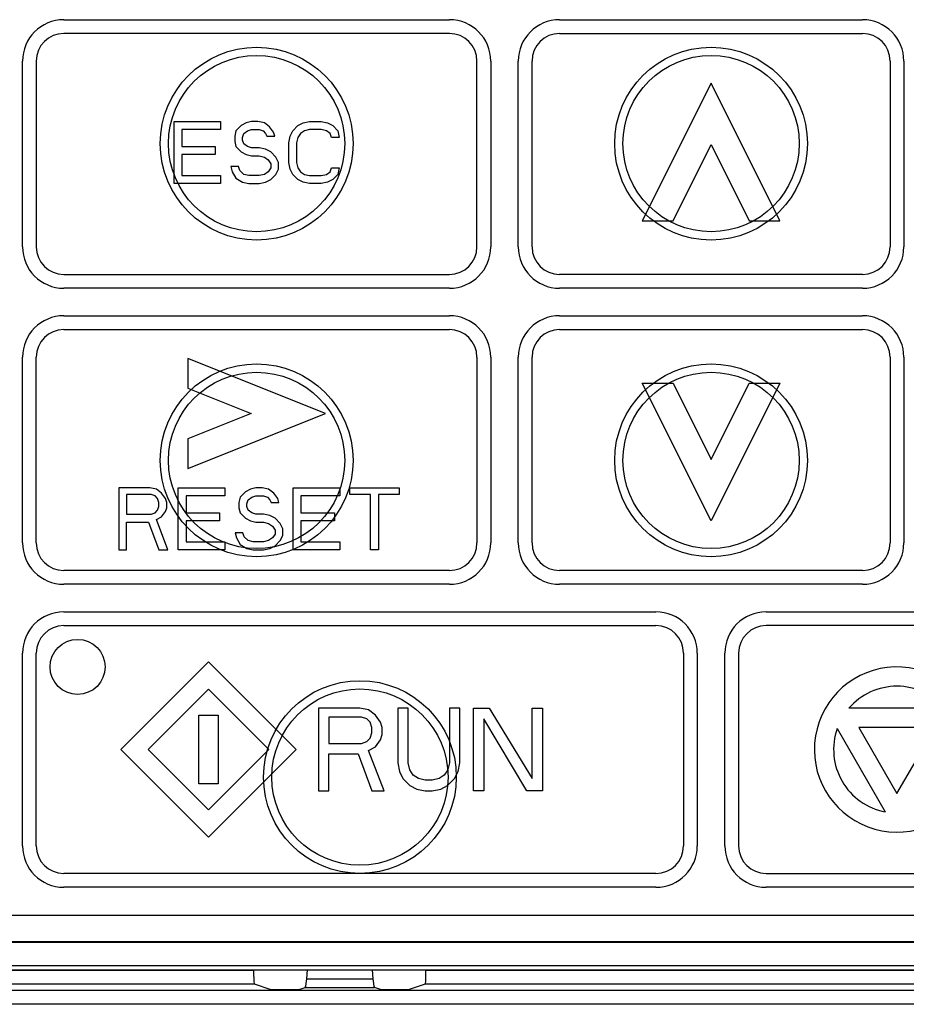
# Model space of a CAD drawing. Extents: x 29 to 422, y -226 to 287.
# Tile 53 of 63: x 194.17 to 197.39, y 141.83 to 145.41. Entities that reach past the tile are written whole.
import ezdxf

# ---------------------------------------------------------------- set-up
doc = ezdxf.new("R2010")
doc.units = 0
doc.header["$LTSCALE"] = 23.1
doc.layers.add('LAY0003', color=7, linetype='CONTINUOUS')

msp = doc.modelspace()

# ---------------------------------------------------------------- linework, layer by layer
at = {"layer": 'LAY0003', "color": 40, "linetype": 'CONTINUOUS'}
for p, q in [((194.3284, 145.4086), (195.7284, 145.4086)), ((196.1284, 145.4086), (197.2284, 145.4086)), ((195.7284, 145.3586), (194.3284, 145.3586)), ((196.1284, 145.3586), (197.2284, 145.3586)), ((194.1784, 144.5836), (194.1784, 145.2586)), ((194.2284, 145.2586), (194.2284, 144.5836)), ((195.8284, 144.5836), (195.8284, 145.2586)), ((195.8784, 145.2586), (195.8784, 144.5836)), ((195.9784, 144.5836), (195.9784, 145.2586)), ((196.0284, 144.5836), (196.0284, 145.2586)), ((197.3284, 145.2586), (197.3284, 144.5836)), ((197.3784, 145.2586), (197.3784, 144.5836)), ((196.6784, 145.1786), (196.4284, 144.6786)), ((196.9284, 144.6786), (196.6784, 145.1786)), ((194.7284, 145.0386), (194.8971, 145.0386)), ((194.7284, 144.8136), (194.7284, 145.0386)), ((194.8971, 145.0099), (194.7565, 145.0099)), ((194.7565, 145.0099), (194.7565, 144.9477)), ((194.8971, 145.0386), (194.8971, 145.0099)), ((194.9534, 145.0051), (194.9487, 144.986)), ((194.9721, 145.0243), (194.9534, 145.0051)), ((194.9909, 145.0338), (194.9721, 145.0243)), ((194.9815, 144.9955), (194.9956, 145.0051)), ((195.0096, 145.0386), (194.9909, 145.0338)), ((194.9956, 145.0051), (195.0096, 145.0099)), ((195.0331, 145.0386), (195.0096, 145.0386)), ((195.0096, 145.0099), (195.0378, 145.0099)), ((195.0565, 145.0338), (195.0331, 145.0386)), ((195.0378, 145.0099), (195.0518, 145.0051)), ((195.0518, 145.0051), (195.0612, 144.9955)), ((195.0753, 145.0195), (195.0565, 145.0338)), ((195.0893, 145.0003), (195.0753, 145.0195)), ((195.1503, 144.986), (195.1596, 145.0051)), ((195.1596, 145.0051), (195.1784, 145.0243)), ((195.1784, 145.0243), (195.1971, 145.0338)), ((195.2018, 145.0051), (195.1878, 144.9955)), ((195.1971, 145.0338), (195.2206, 145.0386)), ((195.2206, 145.0099), (195.2018, 145.0051)), ((195.2206, 145.0386), (195.2628, 145.0386)), ((195.2628, 145.0099), (195.2206, 145.0099)), ((195.2628, 145.0386), (195.2862, 145.0338)), ((195.2815, 145.0051), (195.2628, 145.0099)), ((195.2956, 144.9955), (195.2815, 145.0051)), ((195.2862, 145.0338), (195.3049, 145.0243)), ((195.3049, 145.0243), (195.3237, 145.0051)), ((195.3237, 145.0051), (195.3284, 144.9812)), ((194.9487, 144.986), (194.9487, 144.9668)), ((194.9768, 144.9812), (194.9815, 144.9955)), ((194.9768, 144.9716), (194.9768, 144.9812)), ((194.9815, 144.9573), (194.9768, 144.9716)), ((195.0612, 144.9955), (195.0659, 144.986)), ((195.0659, 144.986), (195.094, 144.986)), ((195.094, 144.986), (195.0893, 145.0003)), ((195.1456, 144.962), (195.1503, 144.986)), ((195.1784, 144.9812), (195.1737, 144.962)), ((195.1878, 144.9955), (195.1784, 144.9812)), ((195.3003, 144.9812), (195.2956, 144.9955)), ((195.3284, 144.9812), (195.3003, 144.9812)), ((194.7565, 144.9477), (194.8784, 144.9477)), ((194.8784, 144.9477), (194.8784, 144.919)), ((194.9487, 144.9668), (194.9534, 144.9477)), ((194.9534, 144.9477), (194.9721, 144.9285)), ((194.9956, 144.9477), (194.9815, 144.9573)), ((195.0096, 144.9429), (194.9956, 144.9477)), ((195.0378, 144.9429), (195.0096, 144.9429)), ((195.0612, 144.9381), (195.0378, 144.9429)), ((195.0799, 144.9285), (195.0612, 144.9381)), ((195.1456, 144.8902), (195.1456, 144.962)), ((195.1737, 144.962), (195.1737, 144.8902)), ((196.5402, 144.6786), (196.6784, 144.955)), ((196.6784, 144.955), (196.8166, 144.6786)), ((194.8784, 144.919), (194.7565, 144.919)), ((194.7565, 144.919), (194.7565, 144.8424)), ((194.9721, 144.9285), (194.9909, 144.919)), ((194.9909, 144.919), (195.0096, 144.9142)), ((195.0096, 144.9142), (195.0378, 144.9142)), ((195.0378, 144.9142), (195.0565, 144.9094)), ((195.0565, 144.9094), (195.0706, 144.8998)), ((195.0706, 144.8998), (195.0799, 144.8854)), ((195.0987, 144.9094), (195.0799, 144.9285)), ((195.1081, 144.8902), (195.0987, 144.9094)), ((194.9628, 144.8759), (194.9346, 144.8759)), ((194.9346, 144.8759), (194.9393, 144.8567)), ((194.9674, 144.8615), (194.9628, 144.8759)), ((195.0799, 144.8711), (195.0706, 144.8567)), ((195.0799, 144.8854), (195.0799, 144.8711)), ((195.0987, 144.8471), (195.1081, 144.8663)), ((195.1081, 144.8663), (195.1081, 144.8902)), ((195.1503, 144.8663), (195.1456, 144.8902)), ((195.1596, 144.8471), (195.1503, 144.8663)), ((195.1737, 144.8902), (195.1784, 144.8711)), ((195.1784, 144.8711), (195.1878, 144.8567)), ((195.2956, 144.8567), (195.3003, 144.8711)), ((195.3003, 144.8711), (195.3284, 144.8711)), ((195.3284, 144.8711), (195.3237, 144.8471)), ((194.7565, 144.8424), (194.8971, 144.8424)), ((194.8971, 144.8424), (194.8971, 144.8136)), ((194.9393, 144.8567), (194.9534, 144.8328)), ((194.9534, 144.8328), (194.9768, 144.8184)), ((194.9815, 144.8471), (194.9674, 144.8615)), ((195.0003, 144.8424), (194.9815, 144.8471)), ((195.0378, 144.8424), (195.0003, 144.8424)), ((195.0565, 144.8471), (195.0378, 144.8424)), ((195.0706, 144.8567), (195.0565, 144.8471)), ((195.0612, 144.8184), (195.0799, 144.828)), ((195.0799, 144.828), (195.0987, 144.8471)), ((195.1784, 144.828), (195.1596, 144.8471)), ((195.1971, 144.8184), (195.1784, 144.828)), ((195.1878, 144.8567), (195.2018, 144.8471)), ((195.2018, 144.8471), (195.2206, 144.8424)), ((195.2206, 144.8424), (195.2628, 144.8424)), ((195.2628, 144.8424), (195.2815, 144.8471)), ((195.2815, 144.8471), (195.2956, 144.8567)), ((195.3049, 144.828), (195.2862, 144.8184)), ((195.3237, 144.8471), (195.3049, 144.828)), ((194.8971, 144.8136), (194.7284, 144.8136)), ((194.9768, 144.8184), (195.0003, 144.8136)), ((195.0003, 144.8136), (195.0378, 144.8136)), ((195.0378, 144.8136), (195.0612, 144.8184)), ((195.2206, 144.8136), (195.1971, 144.8184)), ((195.2628, 144.8136), (195.2206, 144.8136)), ((195.2862, 144.8184), (195.2628, 144.8136)), ((196.4284, 144.6786), (196.5402, 144.6786)), ((196.8166, 144.6786), (196.9284, 144.6786)), ((194.3284, 144.4836), (195.7284, 144.4836)), ((197.2284, 144.4836), (196.1284, 144.4836)), ((195.7284, 144.4336), (194.3284, 144.4336)), ((197.2284, 144.4336), (196.1284, 144.4336)), ((194.3284, 144.3336), (195.7284, 144.3336)), ((196.1284, 144.3336), (197.2284, 144.3336)), ((194.3284, 144.2836), (195.7284, 144.2836)), ((196.1284, 144.2836), (197.2284, 144.2836)), ((194.1784, 143.5086), (194.1784, 144.1836)), ((194.2284, 143.5086), (194.2284, 144.1836)), ((195.8284, 144.1836), (195.8284, 143.5086)), ((195.8784, 144.1836), (195.8784, 143.5086)), ((195.9784, 143.5086), (195.9784, 144.1836)), ((196.0284, 143.5086), (196.0284, 144.1836)), ((197.3284, 144.1836), (197.3284, 143.5086)), ((197.3784, 144.1836), (197.3784, 143.5086)), ((195.2784, 143.9786), (194.7784, 144.1786)), ((194.7784, 144.1786), (194.7784, 144.0709)), ((196.4284, 144.0886), (196.5402, 144.0886)), ((196.6784, 143.5886), (196.4284, 144.0886)), ((196.5402, 144.0886), (196.6784, 143.8122)), ((196.6784, 143.8122), (196.8166, 144.0886)), ((196.9284, 144.0886), (196.6784, 143.5886)), ((196.8166, 144.0886), (196.9284, 144.0886)), ((194.7784, 144.0709), (195.0091, 143.9786)), ((195.0091, 143.9786), (194.7784, 143.8863)), ((194.7784, 143.7786), (195.2784, 143.9786)), ((194.7784, 143.8863), (194.7784, 143.7786)), ((194.6409, 143.7086), (194.5284, 143.7086)), ((194.5284, 143.7086), (194.5284, 143.4836)), ((194.6456, 143.6847), (194.5565, 143.6847)), ((194.5565, 143.6847), (194.5565, 143.6129)), ((194.6643, 143.7038), (194.6409, 143.7086)), ((194.6596, 143.6799), (194.6456, 143.6847)), ((194.6831, 143.6895), (194.6643, 143.7038)), ((194.6971, 143.6703), (194.6831, 143.6895)), ((194.744, 143.7086), (194.9128, 143.7086)), ((194.744, 143.4836), (194.744, 143.7086)), ((194.9128, 143.7086), (194.9128, 143.6799)), ((194.9878, 143.6943), (194.969, 143.6751)), ((195.0065, 143.7038), (194.9878, 143.6943)), ((195.0253, 143.7086), (195.0065, 143.7038)), ((195.0487, 143.7086), (195.0253, 143.7086)), ((195.0721, 143.7038), (195.0487, 143.7086)), ((195.0909, 143.6895), (195.0721, 143.7038)), ((195.1049, 143.6703), (195.0909, 143.6895)), ((195.1612, 143.7086), (195.3299, 143.7086)), ((195.1612, 143.4836), (195.1612, 143.7086)), ((195.3299, 143.7086), (195.3299, 143.6799)), ((195.3674, 143.7086), (195.5456, 143.7086)), ((195.3674, 143.6847), (195.3674, 143.7086)), ((195.4424, 143.6847), (195.3674, 143.6847)), ((195.4424, 143.4836), (195.4424, 143.6847)), ((195.5456, 143.6847), (195.4706, 143.6847)), ((195.4706, 143.6847), (195.4706, 143.4836)), ((195.5456, 143.7086), (195.5456, 143.6847)), ((194.669, 143.6703), (194.6596, 143.6799)), ((194.6737, 143.656), (194.669, 143.6703)), ((194.6737, 143.6416), (194.6737, 143.656)), ((194.7018, 143.656), (194.6971, 143.6703)), ((194.7018, 143.6368), (194.7018, 143.656)), ((194.9128, 143.6799), (194.7721, 143.6799)), ((194.7721, 143.6799), (194.7721, 143.6174)), ((194.969, 143.6751), (194.9643, 143.656)), ((194.9643, 143.656), (194.9643, 143.6368)), ((194.9924, 143.6512), (194.9971, 143.6655)), ((194.9924, 143.6416), (194.9924, 143.6512)), ((194.9971, 143.6655), (195.0112, 143.6751)), ((195.0112, 143.6751), (195.0253, 143.6799)), ((195.0253, 143.6799), (195.0534, 143.6799)), ((195.0534, 143.6799), (195.0674, 143.6751)), ((195.0674, 143.6751), (195.0768, 143.6655)), ((195.0768, 143.6655), (195.0815, 143.656)), ((195.0815, 143.656), (195.1096, 143.656)), ((195.1096, 143.656), (195.1049, 143.6703)), ((195.3299, 143.6799), (195.1893, 143.6799)), ((195.1893, 143.6799), (195.1893, 143.6177)), ((194.5565, 143.6129), (194.6456, 143.6129)), ((194.6456, 143.6129), (194.6596, 143.6177)), ((194.6596, 143.6177), (194.669, 143.6273)), ((194.669, 143.6273), (194.6737, 143.6416)), ((194.6831, 143.6033), (194.6971, 143.6225)), ((194.6971, 143.6225), (194.7018, 143.6368)), ((194.772, 143.6177), (194.894, 143.6177)), ((194.894, 143.6177), (194.894, 143.589)), ((194.9643, 143.6368), (194.969, 143.6177)), ((194.969, 143.6177), (194.9878, 143.5985)), ((194.9971, 143.6273), (194.9924, 143.6416)), ((195.0112, 143.6177), (194.9971, 143.6273)), ((195.0253, 143.6129), (195.0112, 143.6177)), ((195.0534, 143.6129), (195.0253, 143.6129)), ((195.0768, 143.6081), (195.0534, 143.6129)), ((195.1893, 143.6177), (195.3112, 143.6177)), ((195.3112, 143.6177), (195.3112, 143.589)), ((194.5565, 143.5842), (194.6362, 143.5842)), ((194.5565, 143.4836), (194.5565, 143.5842)), ((194.6362, 143.5842), (194.6737, 143.4836)), ((194.6643, 143.5937), (194.6831, 143.6033)), ((194.7065, 143.4836), (194.6643, 143.5937)), ((194.894, 143.589), (194.7721, 143.589)), ((194.7721, 143.589), (194.7721, 143.5124)), ((194.9878, 143.5985), (195.0065, 143.589)), ((195.0065, 143.589), (195.0253, 143.5842)), ((195.0253, 143.5842), (195.0534, 143.5842)), ((195.0534, 143.5842), (195.0721, 143.5794)), ((195.0721, 143.5794), (195.0862, 143.5698)), ((195.0956, 143.5985), (195.0768, 143.6081)), ((195.1143, 143.5794), (195.0956, 143.5985)), ((195.1237, 143.5602), (195.1143, 143.5794)), ((195.3112, 143.589), (195.1893, 143.589)), ((195.1893, 143.589), (195.1893, 143.5124)), ((194.9784, 143.5459), (194.9503, 143.5459)), ((194.9503, 143.5459), (194.9549, 143.5267)), ((194.9831, 143.5315), (194.9784, 143.5459)), ((195.0862, 143.5698), (195.0956, 143.5554)), ((195.0956, 143.5411), (195.0862, 143.5267)), ((195.0956, 143.5554), (195.0956, 143.5411)), ((195.1237, 143.5363), (195.1237, 143.5602)), ((194.7721, 143.5124), (194.9128, 143.5124)), ((194.9128, 143.5124), (194.9128, 143.4836)), ((194.9549, 143.5267), (194.969, 143.5028)), ((194.9971, 143.5171), (194.9831, 143.5315)), ((195.0159, 143.5124), (194.9971, 143.5171)), ((195.0534, 143.5124), (195.0159, 143.5124)), ((195.0721, 143.5171), (195.0534, 143.5124)), ((195.0862, 143.5267), (195.0721, 143.5171)), ((195.0956, 143.498), (195.1143, 143.5171)), ((195.1143, 143.5171), (195.1237, 143.5363)), ((195.1893, 143.5124), (195.3299, 143.5124)), ((195.3299, 143.5124), (195.3299, 143.4836)), ((194.5284, 143.4836), (194.5565, 143.4836)), ((194.6737, 143.4836), (194.7065, 143.4836)), ((194.9128, 143.4836), (194.744, 143.4836)), ((194.969, 143.5028), (194.9924, 143.4884)), ((194.9924, 143.4884), (195.0159, 143.4836)), ((195.0159, 143.4836), (195.0534, 143.4836)), ((195.0534, 143.4836), (195.0768, 143.4884)), ((195.0768, 143.4884), (195.0956, 143.498)), ((195.3299, 143.4836), (195.1612, 143.4836)), ((195.4706, 143.4836), (195.4424, 143.4836)), ((195.7284, 143.4086), (194.3284, 143.4086)), ((197.2284, 143.4086), (196.1284, 143.4086)), ((195.7284, 143.3586), (194.3284, 143.3586)), ((197.2284, 143.3586), (196.1284, 143.3586)), ((194.3284, 143.2586), (196.4784, 143.2586)), ((196.8784, 143.2586), (199.0284, 143.2586)), ((194.3284, 143.2086), (196.4784, 143.2086)), ((199.0284, 143.2086), (196.8784, 143.2086)), ((194.1784, 142.4086), (194.1784, 143.1086)), ((194.2284, 142.4086), (194.2284, 143.1086)), ((194.8534, 143.0768), (194.5352, 142.7586)), ((195.1716, 142.7586), (194.8534, 143.0768)), ((196.5784, 143.1086), (196.5784, 142.4086)), ((196.6284, 143.1086), (196.6284, 142.4086)), ((196.7284, 142.4086), (196.7284, 143.1086)), ((196.7784, 143.1086), (196.7784, 142.4086)), ((194.8534, 142.9778), (194.6342, 142.7586)), ((195.0726, 142.7586), (194.8534, 142.9778)), ((195.4034, 142.9086), (195.2534, 142.9086)), ((195.2534, 142.9086), (195.2534, 142.6086)), ((195.4346, 142.9023), (195.4034, 142.9086)), ((195.4596, 142.8831), (195.4346, 142.9023)), ((195.5784, 142.9086), (195.5409, 142.9086)), ((195.5409, 142.9086), (195.5409, 142.7108)), ((195.5784, 142.7108), (195.5784, 142.9086)), ((195.7659, 142.9086), (195.7284, 142.9086)), ((195.7284, 142.9086), (195.7284, 142.7108)), ((195.7659, 142.7108), (195.7659, 142.9086)), ((195.8159, 142.9086), (195.8721, 142.9086)), ((195.8159, 142.6086), (195.8159, 142.9086)), ((195.8721, 142.9086), (196.0284, 142.6533)), ((196.0284, 142.9086), (196.0659, 142.9086)), ((196.0284, 142.6533), (196.0284, 142.9086)), ((196.0659, 142.9086), (196.0659, 142.6086)), ((197.5277, 142.9086), (197.179, 142.9086)), ((194.8184, 142.8836), (194.8884, 142.8836)), ((194.8184, 142.6336), (194.8184, 142.8836)), ((194.8884, 142.8836), (194.8884, 142.6336)), ((195.4096, 142.8767), (195.2909, 142.8767)), ((195.2909, 142.8767), (195.2909, 142.781)), ((195.4284, 142.8703), (195.4096, 142.8767)), ((195.4409, 142.8576), (195.4284, 142.8703)), ((195.4784, 142.8576), (195.4596, 142.8831)), ((196.0096, 142.6086), (195.8534, 142.8703)), ((195.8534, 142.8703), (195.8534, 142.6086)), ((195.4471, 142.8384), (195.4409, 142.8576)), ((195.4471, 142.8193), (195.4471, 142.8384)), ((195.4846, 142.8384), (195.4784, 142.8576)), ((195.4846, 142.8129), (195.4846, 142.8384)), ((197.1363, 142.8346), (197.3107, 142.5326)), ((197.4919, 142.8386), (197.2148, 142.8386)), ((197.2148, 142.8386), (197.3534, 142.5986)), ((197.3534, 142.5986), (197.4919, 142.8386)), ((195.4284, 142.7874), (195.4409, 142.8001)), ((195.4409, 142.8001), (195.4471, 142.8193)), ((195.4596, 142.7682), (195.4784, 142.7937)), ((195.4784, 142.7937), (195.4846, 142.8129)), ((194.5352, 142.7586), (194.8534, 142.4404)), ((194.6342, 142.7586), (194.8534, 142.5394)), ((194.8534, 142.5394), (195.0726, 142.7586)), ((194.8534, 142.4404), (195.1716, 142.7586)), ((195.2909, 142.781), (195.4096, 142.781)), ((195.4096, 142.781), (195.4284, 142.7874)), ((195.4346, 142.7554), (195.4596, 142.7682)), ((195.4909, 142.6086), (195.4346, 142.7554)), ((195.2909, 142.7427), (195.3971, 142.7427)), ((195.2909, 142.6086), (195.2909, 142.7427)), ((195.3971, 142.7427), (195.4471, 142.6086)), ((195.5409, 142.7108), (195.5471, 142.6788)), ((195.5846, 142.6852), (195.5784, 142.7108)), ((195.5971, 142.6661), (195.5846, 142.6852)), ((195.7223, 142.6854), (195.7096, 142.6661)), ((195.7284, 142.7108), (195.7222, 142.6857)), ((195.7596, 142.6788), (195.7659, 142.7108)), ((195.5471, 142.6788), (195.5596, 142.6533)), ((195.5596, 142.6533), (195.5846, 142.6278)), ((195.6159, 142.6533), (195.5971, 142.6661)), ((195.6409, 142.6469), (195.6159, 142.6533)), ((195.6659, 142.6469), (195.6409, 142.6469)), ((195.6909, 142.6533), (195.6659, 142.6469)), ((195.7096, 142.6661), (195.6909, 142.6533)), ((195.7219, 142.6275), (195.7471, 142.6533)), ((195.7471, 142.6533), (195.7596, 142.6788)), ((194.8884, 142.6336), (194.8184, 142.6336)), ((195.5846, 142.6278), (195.6096, 142.615)), ((195.6096, 142.615), (195.6409, 142.6086)), ((195.6659, 142.6086), (195.6971, 142.615)), ((195.6971, 142.615), (195.7219, 142.6277)), ((195.2534, 142.6086), (195.2909, 142.6086)), ((195.4471, 142.6086), (195.4909, 142.6086)), ((195.6409, 142.6086), (195.6659, 142.6086)), ((195.8534, 142.6086), (195.8159, 142.6086)), ((196.0659, 142.6086), (196.0096, 142.6086)), ((196.4784, 142.3086), (194.3284, 142.3086)), ((196.8784, 142.3086), (199.0284, 142.3086)), ((196.4784, 142.2586), (194.3284, 142.2586)), ((199.0284, 142.2586), (196.8784, 142.2586))]:
    msp.add_line(p, q, dxfattribs=at)
at = {"layer": 'LAY0003', "color": 7, "linetype": 'CONTINUOUS'}
for p, q in [((193.8775, 142.1578), (199.4793, 142.1578)), ((193.8784, 142.0613), (199.4784, 142.0613)), ((193.8784, 142.0586), (199.4784, 142.0586)), ((193.8944, 141.9747), (199.4624, 141.9747)), ((193.8787, 141.959), (199.2377, 141.959)), ((195.0175, 141.9563), (195.0175, 141.959)), ((195.2102, 141.9266), (195.2128, 141.959)), ((195.448, 141.959), (195.4506, 141.9266)), ((195.6433, 141.959), (195.6433, 141.9563)), ((195.0781, 141.8869), (195.0201, 141.9063)), ((195.6407, 141.9063), (195.5826, 141.8869)), ((195.1511, 141.8862), (195.1231, 141.8862)), ((195.1826, 141.8869), (195.2046, 141.8943)), ((195.4781, 141.8869), (195.4561, 141.8943)), ((195.5511, 141.8862), (195.5231, 141.8862))]:
    msp.add_line(p, q, dxfattribs=at)
at = {"layer": 'LAY0003', "color": 9, "linetype": 'CONTINUOUS'}
for p, q in [((195.0175, 141.9563), (193.6795, 141.9563)), ((197.7175, 141.9563), (195.6433, 141.9563)), ((195.0201, 141.9063), (193.6795, 141.9063)), ((195.2102, 141.9266), (195.4506, 141.9266)), ((197.7201, 141.9063), (195.6407, 141.9063)), ((199.5542, 141.8836), (193.6568, 141.8836)), ((195.2046, 141.8943), (195.4561, 141.8943)), ((199.5542, 141.8336), (193.6568, 141.8336))]:
    msp.add_line(p, q, dxfattribs=at)
at = {"layer": 'LAY0003', "color": 7, "linetype": 'CONTINUOUS'}
for points in [[(195.0175, 141.9563), (195.0176, 141.941), (195.018, 141.9272), (195.0185, 141.9161), (195.0193, 141.9089), (195.0201, 141.9063)], [(195.6407, 141.9063), (195.6415, 141.9089), (195.6422, 141.9161), (195.6428, 141.9272), (195.6431, 141.941), (195.6433, 141.9563)], [(195.2046, 141.8943), (195.2066, 141.8984), (195.2084, 141.9093), (195.2102, 141.9266)], [(195.4506, 141.9266), (195.4523, 141.9093), (195.4542, 141.8984), (195.4561, 141.8943)], [(195.1231, 141.8862), (195.1096, 141.8862), (195.0974, 141.8863), (195.0875, 141.8865), (195.0809, 141.8867), (195.0781, 141.8869)], [(195.1826, 141.8869), (195.1799, 141.8867), (195.1732, 141.8865), (195.1634, 141.8863), (195.1511, 141.8862)], [(195.5231, 141.8862), (195.5096, 141.8862), (195.4974, 141.8863), (195.4875, 141.8865), (195.4809, 141.8867), (195.4781, 141.8869)], [(195.5826, 141.8869), (195.5799, 141.8867), (195.5732, 141.8865), (195.5634, 141.8863), (195.5511, 141.8862)]]:
    msp.add_lwpolyline(points, dxfattribs=at)
for centre, radius in [((195.0284, 144.9586), 0.35), ((196.6784, 144.9586), 0.35), ((195.0284, 144.9586), 0.32), ((196.6784, 144.9586), 0.32), ((195.0284, 143.8086), 0.35), ((196.6784, 143.8086), 0.35), ((195.0284, 143.8086), 0.32), ((196.6784, 143.8086), 0.32), ((195.4034, 142.6586), 0.35), ((195.4034, 142.6586), 0.32)]:
    msp.add_circle(centre, radius, dxfattribs=at)
at = {"layer": 'LAY0003', "color": 40, "linetype": 'CONTINUOUS'}
msp.add_circle((194.3784, 143.0586), 0.1, dxfattribs=at)
for centre, radius, start, end in [((194.3284, 145.2586), 0.15, 90, 180), ((195.7284, 145.2586), 0.15, 0, 90), ((196.1284, 145.2586), 0.15, 90, 180), ((197.2284, 145.2586), 0.15, 0, 90), ((194.3284, 145.2586), 0.1, 90, 180), ((195.7284, 145.2586), 0.1, 0, 90), ((196.1284, 145.2586), 0.1, 90, 180), ((197.2284, 145.2586), 0.1, 0, 90), ((194.3284, 144.5836), 0.15, 180, 270), ((194.3284, 144.5836), 0.1, 180, 270), ((195.7284, 144.5836), 0.15, 270, 360), ((195.7284, 144.5836), 0.1, 270, 360), ((196.1284, 144.5836), 0.15, 180, 270), ((196.1284, 144.5836), 0.1, 180, 270), ((197.2284, 144.5836), 0.15, 270, 360), ((197.2284, 144.5836), 0.1, 270, 360), ((194.3284, 144.1836), 0.15, 90, 180), ((195.7284, 144.1836), 0.15, 0, 90), ((196.1284, 144.1836), 0.15, 90, 180), ((197.2284, 144.1836), 0.15, 0, 90), ((194.3284, 144.1836), 0.1, 90, 180), ((195.7284, 144.1836), 0.1, 0, 90), ((196.1284, 144.1836), 0.1, 90, 180), ((197.2284, 144.1836), 0.1, 0, 90), ((194.3284, 143.5086), 0.15, 180, 270), ((194.3284, 143.5086), 0.1, 180, 270), ((195.7284, 143.5086), 0.15, 270, 360), ((195.7284, 143.5086), 0.1, 270, 360), ((196.1284, 143.5086), 0.15, 180, 270), ((196.1284, 143.5086), 0.1, 180, 270), ((197.2284, 143.5086), 0.15, 270, 360), ((197.2284, 143.5086), 0.1, 270, 360), ((194.3284, 143.1086), 0.15, 90, 180), ((196.4784, 143.1086), 0.15, 0, 90), ((196.8784, 143.1086), 0.15, 90, 180), ((194.3284, 143.1086), 0.1, 90, 180), ((196.4784, 143.1086), 0.1, 0, 90), ((196.8784, 143.1086), 0.1, 90, 180), ((197.3534, 142.7586), 0.3, 12.9078, 328.1675), ((197.3534, 142.7586), 0.23, 40.7057, 139.2943), ((197.3534, 142.7586), 0.23, 160.7057, 259.2943), ((194.3284, 142.4086), 0.15, 180, 270), ((194.3284, 142.4086), 0.1, 180, 270), ((196.4784, 142.4086), 0.15, 270, 360), ((196.4784, 142.4086), 0.1, 270, 360), ((196.8784, 142.4086), 0.15, 180, 270), ((196.8784, 142.4086), 0.1, 180, 270)]:
    msp.add_arc(centre, radius, start, end, dxfattribs=at)

doc.saveas('drawing.dxf')
